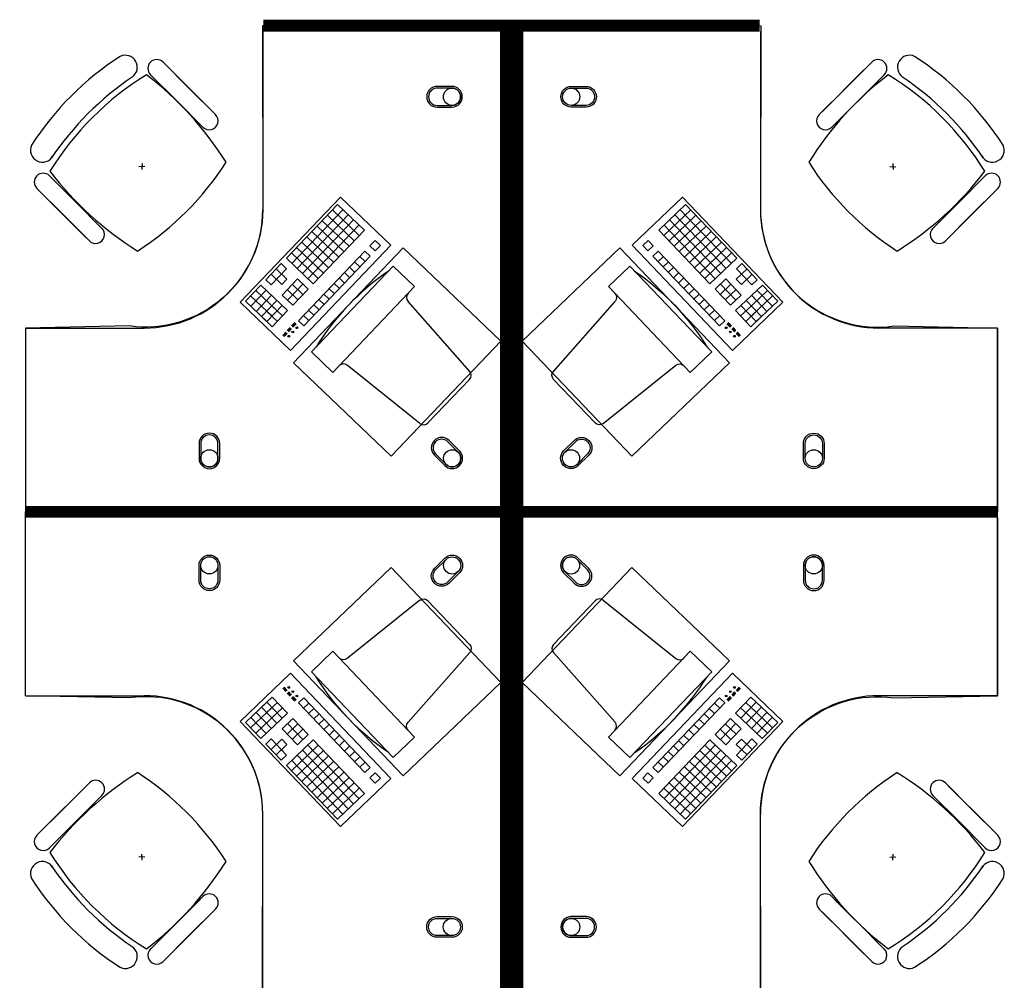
# Model space of a CAD drawing. Header units: millimetres. Extents: x -312551 to 250764, y -35891 to 59426.
# Tile 191 of 256: x -80452 to -77130, y 46361 to 49600. Entities that reach past the tile are written whole.
import ezdxf

# ---------------------------------------------------------------- set-up
doc = ezdxf.new("R2010")
doc.units = ezdxf.units.MM
doc.header["$LTSCALE"] = 2.5
doc.layers.add('FO-00 - FURN$0$FURNITURE', color=22, linetype='Continuous')
doc.layers.add('FO-00 - FURN$0$SP-01$0$FIT-OUT$0$FURNITURE', color=22, linetype='Continuous')

# ---------------------------------------------------------------- blocks, each defined once
blk = doc.blocks.new('FO-00 - FURN$0$SP-01$0$FIT-OUT$0$PC')
at = {"layer": 'FO-00 - FURN$0$SP-01$0$FIT-OUT$0$FURNITURE', "linetype": 'Continuous'}
for p, q in [((241.8, -93.1), (98, -236.8)), ((268.8, -92), (509.4, -294.6)), ((96.9, -263.9), (299.5, -504.5))]:
    blk.add_line(p, q, dxfattribs=at)
blk.add_lwpolyline([(276, -553.9), (346.7, -624.6), (629.5, -341.8), (558.8, -271)], close=True, dxfattribs=at)
for centre, radius, start, end in [((255.9, -107.2), 20, 49.8991, 135), ((112.2, -251), 20, 135, 220.1009), ((522.3, -279.3), 20, 229.8991, 315), ((-109.9, 114.8), 864, 303.1779, 326.8221), ((284.2, -517.4), 20, 315, 40.1009)]:
    blk.add_arc(centre, radius, start, end, dxfattribs=at)

msp = doc.modelspace()

# ---------------------------------------------------------------- linework, layer by layer
at = {"layer": 'FO-00 - FURN$0$FURNITURE', "color": 8}
for p, q in [((-79632.3, 49560.5, 0), (-79632.3, 48960.5, 0)), ((-77953.2, 49560.5, 0), (-77953.2, 48960.5, 0)), ((-79968.7, 49457.3, 0), (-79880.1, 49368.7, 0)), ((-79801.2, 49289.8, 0), (-79942.6, 49431.2, 0)), ((-77745.3, 49289.8, 0), (-77603.9, 49431.2, 0)), ((-77577.8, 49457.3, 0), (-77666.4, 49368.7, 0)), ((-80072.7, 49406.9, 0), (-80072.6, 49406.8, 0)), ((-80011.1, 49414.8, 0), (-79922.5, 49326.2, 0)), ((-77535.4, 49414.8, 0), (-77624, 49326.2, 0)), ((-77473.8, 49406.9, 0), (-77473.9, 49406.8, 0)), ((-79843.6, 49247.4, 0), (-79985.1, 49388.8, 0)), ((-79791.5, 49280.1, 0), (-79880.1, 49368.7, 0)), ((-77755, 49280.1, 0), (-77666.4, 49368.7, 0)), ((-77702.9, 49247.4, 0), (-77561.5, 49388.8, 0)), ((-79833.9, 49237.6, 0), (-79922.5, 49326.2, 0)), ((-77712.6, 49237.6, 0), (-77624, 49326.2, 0)), ((-80030.1, 49105.4, 0), (-80050.1, 49104.4, 0)), ((-80039.6, 49114.9, 0), (-80040.6, 49094.9, 0)), ((-77516.4, 49105.4, 0), (-77496.4, 49104.4, 0)), ((-77506.9, 49114.9, 0), (-77505.9, 49094.9, 0)), ((-80352, 49073.9, 0), (-80263.4, 48985.3, 0)), ((-77194.5, 49073.9, 0), (-77283.1, 48985.3, 0)), ((-80394.5, 49031.5, 0), (-80305.9, 48942.9, 0)), ((-80227, 48864, 0), (-80368.4, 49005.4, 0)), ((-79708.2, 48647.2, 0), (-79369.9, 49001.7, 0)), ((-79369.9, 49001.7, 0), (-79199.9, 48839.5, 0)), ((-79369.9, 49001.7, 0), (-79199.9, 48839.5, 0)), ((-79369.9, 49001.7, 0), (-79199.9, 48839.5, 0)), ((-78215.6, 49001.7, 0), (-78385.7, 48839.5, 0)), ((-78215.6, 49001.7, 0), (-78385.7, 48839.5, 0)), ((-78215.6, 49001.7, 0), (-78385.7, 48839.5, 0)), ((-77877.4, 48647.2, 0), (-78215.6, 49001.7, 0)), ((-77319.5, 48864, 0), (-77178.1, 49005.4, 0)), ((-77152.1, 49031.5, 0), (-77240.6, 48942.9, 0)), ((-80174.8, 48896.7, 0), (-80263.4, 48985.3, 0)), ((-79379.9, 48976.8, 0), (-79552.5, 48795.9, 0)), ((-79379.9, 48976.8, 0), (-79289.5, 48890.5, 0)), ((-79379.9, 48976.8, 0), (-79289.5, 48890.5, 0)), ((-79379.9, 48976.8, 0), (-79289.5, 48890.5, 0)), ((-78205.6, 48976.8, 0), (-78296.1, 48890.5, 0)), ((-78205.6, 48976.8, 0), (-78296.1, 48890.5, 0)), ((-78205.6, 48976.8, 0), (-78296.1, 48890.5, 0)), ((-78205.6, 48976.8, 0), (-78033, 48795.9, 0)), ((-77371.7, 48896.7, 0), (-77283.1, 48985.3, 0)), ((-80217.3, 48854.3, 0), (-80305.9, 48942.9, 0)), ((-79361.8, 48959.5, 0), (-79534.4, 48778.6, 0)), ((-79343.7, 48942.2, 0), (-79516.3, 48761.4, 0)), ((-79414.4, 48940.6, 0), (-79324, 48854.3, 0)), ((-79397.2, 48958.7, 0), (-79306.7, 48872.4, 0)), ((-78188.4, 48958.7, 0), (-78278.8, 48872.4, 0)), ((-78171.1, 48940.6, 0), (-78261.5, 48854.3, 0)), ((-78241.8, 48942.2, 0), (-78069.2, 48761.4, 0)), ((-78223.7, 48959.5, 0), (-78051.1, 48778.6, 0)), ((-77329.2, 48854.3, 0), (-77240.6, 48942.9, 0)), ((-79325.7, 48925, 0), (-79498.3, 48744.1, 0)), ((-79307.6, 48907.7, 0), (-79480.2, 48726.9, 0)), ((-79449, 48904.4, 0), (-79358.5, 48818.1, 0)), ((-79431.7, 48922.5, 0), (-79341.3, 48836.2, 0)), ((-78278, 48907.7, 0), (-78105.4, 48726.9, 0)), ((-78259.9, 48925, 0), (-78087.3, 48744.1, 0)), ((-78153.8, 48922.5, 0), (-78244.3, 48836.2, 0)), ((-78136.6, 48904.4, 0), (-78227, 48818.1, 0)), ((-79483.5, 48868.2, 0), (-79393, 48781.9, 0)), ((-79466.2, 48886.3, 0), (-79375.8, 48800, 0)), ((-79289.5, 48890.5, 0), (-79462.1, 48709.6, 0)), ((-78296.1, 48890.5, 0), (-78123.5, 48709.6, 0)), ((-78119.3, 48886.3, 0), (-78209.8, 48800, 0)), ((-78102.1, 48868.2, 0), (-78192.5, 48781.9, 0)), ((-79199.9, 48839.5, 0), (-79538.2, 48485, 0)), ((-79500.7, 48850.1, 0), (-79410.3, 48763.9, 0)), ((-79253.3, 48855.9, 0), (-79270.6, 48837.9, 0)), ((-79270.6, 48837.9, 0), (-79252.5, 48820.6, 0)), ((-79253.3, 48855.9, 0), (-79235.2, 48838.7, 0)), ((-79253.3, 48855.9, 0), (-79235.2, 48838.7, 0)), ((-79253.3, 48855.9, 0), (-79235.2, 48838.7, 0)), ((-79235.2, 48838.7, 0), (-79252.5, 48820.6, 0)), ((-78385.7, 48839.5, 0), (-78047.4, 48485, 0)), ((-78332.2, 48855.9, 0), (-78350.3, 48838.7, 0)), ((-78332.2, 48855.9, 0), (-78350.3, 48838.7, 0)), ((-78332.2, 48855.9, 0), (-78350.3, 48838.7, 0)), ((-78350.3, 48838.7, 0), (-78333.1, 48820.6, 0)), ((-78315, 48837.9, 0), (-78333.1, 48820.6, 0)), ((-78332.2, 48855.9, 0), (-78315, 48837.9, 0)), ((-78084.8, 48850.1, 0), (-78175.2, 48763.9, 0)), ((-79535.3, 48814, 0), (-79444.8, 48727.7, 0)), ((-79518, 48832.1, 0), (-79427.6, 48745.8, 0)), ((-79287.8, 48819.8, 0), (-79512.2, 48584.6, 0)), ((-79269.7, 48802.5, 0), (-79494.1, 48567.4, 0)), ((-79305.1, 48801.7, 0), (-79287, 48784.4, 0)), ((-79287.8, 48819.8, 0), (-79269.7, 48802.5, 0)), ((-78297.7, 48819.8, 0), (-78315.8, 48802.5, 0)), ((-78315.8, 48802.5, 0), (-78091.4, 48567.4, 0)), ((-78280.4, 48801.7, 0), (-78298.5, 48784.4, 0)), ((-78297.7, 48819.8, 0), (-78073.3, 48584.6, 0)), ((-78067.5, 48832.1, 0), (-78158, 48745.8, 0)), ((-78050.3, 48814, 0), (-78140.7, 48727.7, 0)), ((-79569.8, 48777.8, 0), (-79621.5, 48723.5, 0)), ((-79569.8, 48777.8, 0), (-79551.7, 48760.5, 0)), ((-79552.5, 48795.9, 0), (-79462.1, 48709.6, 0)), ((-79322.3, 48783.6, 0), (-79304.3, 48766.3, 0)), ((-78263.2, 48783.6, 0), (-78281.3, 48766.3, 0)), ((-78033, 48795.9, 0), (-78123.5, 48709.6, 0)), ((-78015.8, 48777.8, 0), (-78033.9, 48760.5, 0)), ((-78015.8, 48777.8, 0), (-77964, 48723.5, 0)), ((-79604.3, 48741.6, 0), (-79568.1, 48707.1, 0)), ((-79551.7, 48760.5, 0), (-79603.5, 48706.3, 0)), ((-79587, 48759.7, 0), (-79550.9, 48725.2, 0)), ((-79356.9, 48747.4, 0), (-79338.8, 48730.2, 0)), ((-79339.6, 48765.5, 0), (-79321.5, 48748.2, 0)), ((-78245.9, 48765.5, 0), (-78264, 48748.2, 0)), ((-78228.7, 48747.4, 0), (-78246.8, 48730.2, 0)), ((-77998.5, 48759.7, 0), (-78034.7, 48725.2, 0)), ((-78033.9, 48760.5, 0), (-77982.1, 48706.3, 0)), ((-77981.2, 48741.6, 0), (-78017.4, 48707.1, 0)), ((-79638.8, 48705.5, 0), (-79690.6, 48651.2, 0)), ((-79638.8, 48705.5, 0), (-79548.4, 48619.2, 0)), ((-79621.5, 48723.5, 0), (-79603.5, 48706.3, 0)), ((-79550.9, 48725.2, 0), (-79568.1, 48707.1, 0)), ((-79515.5, 48726, 0), (-79567.3, 48671.8, 0)), ((-79497.4, 48708.8, 0), (-79549.2, 48654.5, 0)), ((-79532.8, 48707.9, 0), (-79496.6, 48673.4, 0)), ((-79515.5, 48726, 0), (-79479.3, 48691.5, 0)), ((-79391.4, 48711.2, 0), (-79373.3, 48694, 0)), ((-79374.1, 48729.3, 0), (-79356, 48712.1, 0)), ((-78211.4, 48729.3, 0), (-78229.5, 48712.1, 0)), ((-78194.1, 48711.2, 0), (-78212.2, 48694, 0)), ((-78070, 48726, 0), (-78106.2, 48691.5, 0)), ((-78052.8, 48707.9, 0), (-78088.9, 48673.4, 0)), ((-78088.1, 48708.8, 0), (-78036.3, 48654.5, 0)), ((-78070, 48726, 0), (-78018.2, 48671.8, 0)), ((-77946.7, 48705.5, 0), (-78037.2, 48619.2, 0)), ((-78034.7, 48725.2, 0), (-78017.4, 48707.1, 0)), ((-77964, 48723.5, 0), (-77982.1, 48706.3, 0)), ((-77946.7, 48705.5, 0), (-77895, 48651.2, 0)), ((-79673.3, 48669.3, 0), (-79601, 48600.2, 0)), ((-79620.7, 48688.2, 0), (-79672.5, 48633.9, 0)), ((-79656.1, 48687.4, 0), (-79583.7, 48618.3, 0)), ((-79602.6, 48670.9, 0), (-79654.4, 48616.7, 0)), ((-79567.3, 48671.8, 0), (-79531.1, 48637.2, 0)), ((-79550, 48689.9, 0), (-79513.9, 48655.3, 0)), ((-79479.3, 48691.5, 0), (-79531.1, 48637.2, 0)), ((-79425.9, 48675.1, 0), (-79407.8, 48657.8, 0)), ((-79408.6, 48693.2, 0), (-79390.6, 48675.9, 0)), ((-78176.9, 48693.2, 0), (-78195, 48675.9, 0)), ((-78159.6, 48675.1, 0), (-78177.7, 48657.8, 0)), ((-78106.2, 48691.5, 0), (-78054.4, 48637.2, 0)), ((-78035.5, 48689.9, 0), (-78071.7, 48655.3, 0)), ((-78018.2, 48671.8, 0), (-78054.4, 48637.2, 0)), ((-77929.5, 48687.4, 0), (-78001.8, 48618.3, 0)), ((-77912.2, 48669.3, 0), (-77984.6, 48600.2, 0)), ((-77982.9, 48670.9, 0), (-77931.1, 48616.7, 0)), ((-77964.8, 48688.2, 0), (-77913, 48633.9, 0)), ((-79538.2, 48485, 0), (-79708.2, 48647.2, 0)), ((-79690.6, 48651.2, 0), (-79618.2, 48582.2, 0)), ((-79584.5, 48653.7, 0), (-79636.3, 48599.4, 0)), ((-79584.5, 48653.7, 0), (-79636.3, 48599.4, 0)), ((-79566.5, 48636.4, 0), (-79618.2, 48582.2, 0)), ((-79566.5, 48636.4, 0), (-79618.2, 48582.2, 0)), ((-79601.8, 48635.6, 0), (-79565.6, 48601.1, 0)), ((-79460.4, 48638.9, 0), (-79442.3, 48621.6, 0)), ((-79443.2, 48657, 0), (-79425.1, 48639.7, 0)), ((-78142.4, 48657, 0), (-78160.5, 48639.7, 0)), ((-78125.1, 48638.9, 0), (-78143.2, 48621.6, 0)), ((-78047.4, 48485, 0), (-77877.4, 48647.2, 0)), ((-77983.7, 48635.6, 0), (-78019.9, 48601.1, 0)), ((-78019.1, 48636.4, 0), (-77967.3, 48582.2, 0)), ((-78019.1, 48636.4, 0), (-77967.3, 48582.2, 0)), ((-78001, 48653.7, 0), (-77949.2, 48599.4, 0)), ((-78001, 48653.7, 0), (-77949.2, 48599.4, 0)), ((-77895, 48651.2, 0), (-77967.3, 48582.2, 0)), ((-79619.1, 48617.5, 0), (-79582.9, 48583, 0)), ((-79548.4, 48619.2, 0), (-79600.2, 48564.9, 0)), ((-79494.9, 48602.7, 0), (-79476.9, 48585.5, 0)), ((-79477.7, 48620.8, 0), (-79459.6, 48603.6, 0)), ((-78107.9, 48620.8, 0), (-78125.9, 48603.6, 0)), ((-78090.6, 48602.7, 0), (-78108.7, 48585.5, 0)), ((-78037.2, 48619.2, 0), (-77985.4, 48564.9, 0)), ((-77966.5, 48617.5, 0), (-78002.6, 48583, 0)), ((-79636.3, 48599.4, 0), (-79600.2, 48564.9, 0)), ((-79523.8, 48578.9, 0), (-79534.8, 48567.4, 0)), ((-79522.4, 48577.6, 0), (-79533.4, 48566, 0)), ((-79521, 48576.2, 0), (-79532, 48564.7, 0)), ((-79519.5, 48574.8, 0), (-79530.5, 48563.3, 0)), ((-79512.2, 48584.6, 0), (-79494.1, 48567.4, 0)), ((-78073.3, 48584.6, 0), (-78091.4, 48567.4, 0)), ((-78066, 48574.8, 0), (-78055, 48563.3, 0)), ((-78064.6, 48576.2, 0), (-78053.6, 48564.7, 0)), ((-78063.1, 48577.6, 0), (-78052.1, 48566, 0)), ((-78061.7, 48578.9, 0), (-78050.7, 48567.4, 0)), ((-77949.2, 48599.4, 0), (-77985.4, 48564.9, 0)), ((-80432.3, 48560.5, 0), (-80032.3, 48560.5, 0)), ((-79554.4, 48546.6, 0), (-79564.9, 48535.6, 0)), ((-79553, 48545.2, 0), (-79563.4, 48534.2, 0)), ((-79551.5, 48543.8, 0), (-79562, 48532.9, 0)), ((-79550.1, 48542.4, 0), (-79560.5, 48531.5, 0)), ((-79539.8, 48561.9, 0), (-79549.4, 48551.8, 0)), ((-79538.4, 48560.5, 0), (-79548, 48550.4, 0)), ((-79536.9, 48559.1, 0), (-79546.5, 48549, 0)), ((-79535.5, 48557.7, 0), (-79545.1, 48547.7, 0)), ((-78050, 48557.7, 0), (-78040.4, 48547.7, 0)), ((-78048.6, 48559.1, 0), (-78039, 48549, 0)), ((-78047.1, 48560.5, 0), (-78037.5, 48550.4, 0)), ((-78045.7, 48561.9, 0), (-78036.1, 48551.8, 0)), ((-78035.4, 48542.4, 0), (-78025, 48531.5, 0)), ((-78034, 48543.8, 0), (-78023.5, 48532.9, 0)), ((-78032.6, 48545.2, 0), (-78022.1, 48534.2, 0)), ((-78031.1, 48546.6, 0), (-78020.6, 48535.6, 0)), ((-77153.2, 48560.5, 0), (-77553.2, 48560.5, 0)), ((-77153.2, 47960.5, 0), (-77153.2, 48560.5, 0)), ((-77153.3, 47920.5, 0), (-77153.3, 47320.5, 0)), ((-79538.2, 47395.9, 0), (-79708.2, 47233.7, 0)), ((-79199.9, 47041.4, 0), (-79538.2, 47395.9, 0)), ((-78385.7, 47041.4, 0), (-78047.4, 47395.9, 0)), ((-78047.4, 47395.9, 0), (-77877.4, 47233.7, 0)), ((-79554.5, 47334.4, 0), (-79564.9, 47345.3, 0)), ((-79553, 47335.7, 0), (-79563.5, 47346.7, 0)), ((-79551.6, 47337.1, 0), (-79562, 47348.1, 0)), ((-79550.1, 47338.5, 0), (-79560.6, 47349.5, 0)), ((-78035.5, 47338.5, 0), (-78025, 47349.5, 0)), ((-78034, 47337.1, 0), (-78023.6, 47348.1, 0)), ((-78032.6, 47335.7, 0), (-78022.1, 47346.7, 0)), ((-78031.1, 47334.4, 0), (-78020.7, 47345.3, 0)), ((-80432.3, 47320.5, 0), (-80032.3, 47320.5, 0)), ((-79636.4, 47281.5, 0), (-79600.2, 47316, 0)), ((-79548.4, 47261.8, 0), (-79600.2, 47316, 0)), ((-79539.9, 47319.1, 0), (-79549.5, 47329.1, 0)), ((-79538.4, 47320.5, 0), (-79548, 47330.5, 0)), ((-79537, 47321.8, 0), (-79546.6, 47331.9, 0)), ((-79535.5, 47323.2, 0), (-79545.1, 47333.3, 0)), ((-79523.9, 47302, 0), (-79534.9, 47313.5, 0)), ((-79522.4, 47303.4, 0), (-79533.4, 47314.9, 0)), ((-79521, 47304.7, 0), (-79532, 47316.3, 0)), ((-79519.5, 47306.1, 0), (-79530.5, 47317.7, 0)), ((-79512.2, 47296.3, 0), (-79494.1, 47313.6, 0)), ((-79269.8, 47078.4, 0), (-79494.1, 47313.6, 0)), ((-78315.8, 47078.4, 0), (-78091.4, 47313.6, 0)), ((-78073.4, 47296.3, 0), (-78091.4, 47313.6, 0)), ((-78066.1, 47306.1, 0), (-78055.1, 47317.7, 0)), ((-78064.6, 47304.7, 0), (-78053.6, 47316.3, 0)), ((-78063.2, 47303.4, 0), (-78052.2, 47314.9, 0)), ((-78061.7, 47302, 0), (-78050.7, 47313.5, 0)), ((-78050.1, 47323.2, 0), (-78040.5, 47333.3, 0)), ((-78048.6, 47321.8, 0), (-78039, 47331.9, 0)), ((-78047.2, 47320.5, 0), (-78037.6, 47330.5, 0)), ((-78045.7, 47319.1, 0), (-78036.1, 47329.1, 0)), ((-78037.2, 47261.8, 0), (-77985.4, 47316, 0)), ((-77949.2, 47281.5, 0), (-77985.4, 47316, 0)), ((-77153.3, 47320.5, 0), (-77553.3, 47320.5, 0)), ((-79690.6, 47229.7, 0), (-79618.3, 47298.8, 0)), ((-79673.4, 47211.7, 0), (-79601, 47280.7, 0)), ((-79584.6, 47227.3, 0), (-79636.4, 47281.5, 0)), ((-79584.6, 47227.3, 0), (-79636.4, 47281.5, 0)), ((-79619.1, 47263.4, 0), (-79582.9, 47297.9, 0)), ((-79566.5, 47244.5, 0), (-79618.3, 47298.8, 0)), ((-79566.5, 47244.5, 0), (-79618.3, 47298.8, 0)), ((-79601.8, 47245.3, 0), (-79565.7, 47279.9, 0)), ((-79287.9, 47061.2, 0), (-79512.2, 47296.3, 0)), ((-79495, 47278.2, 0), (-79476.9, 47295.5, 0)), ((-79477.7, 47260.1, 0), (-79459.6, 47277.4, 0)), ((-78297.7, 47061.2, 0), (-78073.4, 47296.3, 0)), ((-78107.9, 47260.1, 0), (-78126, 47277.4, 0)), ((-78090.6, 47278.2, 0), (-78108.7, 47295.5, 0)), ((-77983.8, 47245.3, 0), (-78019.9, 47279.9, 0)), ((-78019.1, 47244.5, 0), (-77967.3, 47298.8, 0)), ((-78019.1, 47244.5, 0), (-77967.3, 47298.8, 0)), ((-77966.5, 47263.4, 0), (-78002.7, 47297.9, 0)), ((-78001, 47227.3, 0), (-77949.2, 47281.5, 0)), ((-78001, 47227.3, 0), (-77949.2, 47281.5, 0)), ((-77912.2, 47211.7, 0), (-77984.6, 47280.7, 0)), ((-77895, 47229.7, 0), (-77967.3, 47298.8, 0)), ((-79620.7, 47192.7, 0), (-79672.5, 47247, 0)), ((-79656.1, 47193.6, 0), (-79583.7, 47262.6, 0)), ((-79602.7, 47210, 0), (-79654.4, 47264.3, 0)), ((-79638.8, 47175.5, 0), (-79548.4, 47261.8, 0)), ((-79567.3, 47209.2, 0), (-79531.1, 47243.7, 0)), ((-79479.4, 47189.4, 0), (-79531.1, 47243.7, 0)), ((-79460.5, 47242, 0), (-79442.4, 47259.3, 0)), ((-79443.2, 47223.9, 0), (-79425.1, 47241.2, 0)), ((-78142.4, 47223.9, 0), (-78160.5, 47241.2, 0)), ((-78125.1, 47242, 0), (-78143.2, 47259.3, 0)), ((-78106.2, 47189.4, 0), (-78054.4, 47243.7, 0)), ((-78018.3, 47209.2, 0), (-78054.4, 47243.7, 0)), ((-77946.8, 47175.5, 0), (-78037.2, 47261.8, 0)), ((-77929.5, 47193.6, 0), (-78001.8, 47262.6, 0)), ((-77982.9, 47210, 0), (-77931.2, 47264.3, 0)), ((-77964.8, 47192.7, 0), (-77913.1, 47247, 0)), ((-79708.2, 47233.7, 0), (-79369.9, 46879.2, 0)), ((-79638.8, 47175.5, 0), (-79690.6, 47229.7, 0)), ((-79515.5, 47154.9, 0), (-79567.3, 47209.2, 0)), ((-79550.1, 47191.1, 0), (-79513.9, 47225.6, 0)), ((-79497.5, 47172.2, 0), (-79549.2, 47226.4, 0)), ((-79532.8, 47173, 0), (-79496.6, 47207.5, 0)), ((-79425.9, 47205.9, 0), (-79407.8, 47223.1, 0)), ((-79408.7, 47187.8, 0), (-79390.6, 47205, 0)), ((-77877.4, 47233.7, 0), (-78215.7, 46879.2, 0)), ((-78176.9, 47187.8, 0), (-78195, 47205, 0)), ((-78159.7, 47205.9, 0), (-78177.7, 47223.1, 0)), ((-78052.8, 47173, 0), (-78089, 47207.5, 0)), ((-78088.1, 47172.2, 0), (-78036.4, 47226.4, 0)), ((-78035.5, 47191.1, 0), (-78071.7, 47225.6, 0)), ((-78070.1, 47154.9, 0), (-78018.3, 47209.2, 0)), ((-77946.8, 47175.5, 0), (-77895, 47229.7, 0)), ((-79621.6, 47157.4, 0), (-79603.5, 47174.7, 0)), ((-79604.3, 47139.3, 0), (-79568.1, 47173.8, 0)), ((-79551.7, 47120.4, 0), (-79603.5, 47174.7, 0)), ((-79550.9, 47155.7, 0), (-79568.1, 47173.8, 0)), ((-79552.5, 47085, 0), (-79462.1, 47171.3, 0)), ((-79515.5, 47154.9, 0), (-79479.4, 47189.4, 0)), ((-79289.5, 46990.5, 0), (-79462.1, 47171.3, 0)), ((-79391.4, 47169.7, 0), (-79373.3, 47186.9, 0)), ((-78296.1, 46990.5, 0), (-78123.5, 47171.3, 0)), ((-78194.2, 47169.7, 0), (-78212.3, 47186.9, 0)), ((-78033.1, 47085, 0), (-78123.5, 47171.3, 0)), ((-78070.1, 47154.9, 0), (-78106.2, 47189.4, 0)), ((-78034.7, 47155.7, 0), (-78017.4, 47173.8, 0)), ((-78033.9, 47120.4, 0), (-77982.1, 47174.7, 0)), ((-77981.3, 47139.3, 0), (-78017.4, 47173.8, 0)), ((-77964, 47157.4, 0), (-77982.1, 47174.7, 0)), ((-79569.8, 47103.1, 0), (-79621.6, 47157.4, 0)), ((-79587.1, 47121.2, 0), (-79550.9, 47155.7, 0)), ((-79535.3, 47067, 0), (-79444.8, 47153.3, 0)), ((-79307.6, 46973.2, 0), (-79480.2, 47154.1, 0)), ((-79374.2, 47151.6, 0), (-79356.1, 47168.9, 0)), ((-79356.9, 47133.5, 0), (-79338.8, 47150.8, 0)), ((-78278, 46973.2, 0), (-78105.4, 47154.1, 0)), ((-78228.7, 47133.5, 0), (-78246.8, 47150.8, 0)), ((-78211.4, 47151.6, 0), (-78229.5, 47168.9, 0)), ((-78050.3, 47067, 0), (-78140.7, 47153.3, 0)), ((-77998.5, 47121.2, 0), (-78034.7, 47155.7, 0)), ((-78015.8, 47103.1, 0), (-77964, 47157.4, 0)), ((-79569.8, 47103.1, 0), (-79551.7, 47120.4, 0)), ((-79518, 47048.9, 0), (-79427.6, 47135.2, 0)), ((-79343.8, 46938.7, 0), (-79516.4, 47119.6, 0)), ((-79500.8, 47030.8, 0), (-79410.3, 47117.1, 0)), ((-79325.7, 46956, 0), (-79498.3, 47136.8, 0)), ((-79339.6, 47115.4, 0), (-79321.6, 47132.7, 0)), ((-79322.4, 47097.3, 0), (-79304.3, 47114.6, 0)), ((-78263.2, 47097.3, 0), (-78281.3, 47114.6, 0)), ((-78246, 47115.4, 0), (-78264, 47132.7, 0)), ((-78259.9, 46956, 0), (-78087.3, 47136.8, 0)), ((-78241.8, 46938.7, 0), (-78069.2, 47119.6, 0)), ((-78084.8, 47030.8, 0), (-78175.3, 47117.1, 0)), ((-78067.6, 47048.9, 0), (-78158, 47135.2, 0)), ((-78015.8, 47103.1, 0), (-78033.9, 47120.4, 0)), ((-79379.9, 46904.2, 0), (-79552.5, 47085, 0)), ((-79361.9, 46921.4, 0), (-79534.5, 47102.3, 0)), ((-79483.5, 47012.7, 0), (-79393.1, 47099, 0)), ((-79466.2, 46994.6, 0), (-79375.8, 47080.9, 0)), ((-79305.1, 47079.3, 0), (-79287, 47096.5, 0)), ((-79287.9, 47061.2, 0), (-79269.8, 47078.4, 0)), ((-78297.7, 47061.2, 0), (-78315.8, 47078.4, 0)), ((-78280.5, 47079.3, 0), (-78298.6, 47096.5, 0)), ((-78223.7, 46921.4, 0), (-78051.1, 47102.3, 0)), ((-78119.4, 46994.6, 0), (-78209.8, 47080.9, 0)), ((-78205.6, 46904.2, 0), (-78033.1, 47085, 0)), ((-78102.1, 47012.7, 0), (-78192.5, 47099, 0)), ((-79449, 46976.5, 0), (-79358.6, 47062.8, 0)), ((-79431.7, 46958.4, 0), (-79341.3, 47044.7, 0)), ((-79369.9, 46879.2, 0), (-79199.9, 47041.4, 0)), ((-79369.9, 46879.2, 0), (-79199.9, 47041.4, 0)), ((-79369.9, 46879.2, 0), (-79199.9, 47041.4, 0)), ((-79270.6, 47043.1, 0), (-79252.5, 47060.3, 0)), ((-79253.3, 47025, 0), (-79270.6, 47043.1, 0)), ((-79253.3, 47025, 0), (-79235.3, 47042.3, 0)), ((-79253.3, 47025, 0), (-79235.3, 47042.3, 0)), ((-79253.3, 47025, 0), (-79235.3, 47042.3, 0)), ((-79235.3, 47042.3, 0), (-79252.5, 47060.3, 0)), ((-78215.7, 46879.2, 0), (-78385.7, 47041.4, 0)), ((-78215.7, 46879.2, 0), (-78385.7, 47041.4, 0)), ((-78215.7, 46879.2, 0), (-78385.7, 47041.4, 0)), ((-78350.3, 47042.3, 0), (-78333.1, 47060.3, 0)), ((-78332.3, 47025, 0), (-78350.3, 47042.3, 0)), ((-78332.3, 47025, 0), (-78350.3, 47042.3, 0)), ((-78332.3, 47025, 0), (-78350.3, 47042.3, 0)), ((-78315, 47043.1, 0), (-78333.1, 47060.3, 0)), ((-78332.3, 47025, 0), (-78315, 47043.1, 0)), ((-78153.9, 46958.4, 0), (-78244.3, 47044.7, 0)), ((-78136.6, 46976.5, 0), (-78227, 47062.8, 0)), ((-80227, 47016.9, 0), (-80368.4, 46875.5, 0)), ((-80217.3, 47026.7, 0), (-80305.9, 46938.1, 0)), ((-79414.5, 46940.4, 0), (-79324, 47026.7, 0)), ((-79397.2, 46922.3, 0), (-79306.8, 47008.6, 0)), ((-78188.4, 46922.3, 0), (-78278.8, 47008.6, 0)), ((-78171.1, 46940.4, 0), (-78261.6, 47026.7, 0)), ((-77329.2, 47026.7, 0), (-77240.6, 46938.1, 0)), ((-77319.5, 47016.9, 0), (-77178.1, 46875.5, 0)), ((-80174.8, 46984.2, 0), (-80263.4, 46895.6, 0)), ((-79379.9, 46904.2, 0), (-79289.5, 46990.5, 0)), ((-79379.9, 46904.2, 0), (-79289.5, 46990.5, 0)), ((-79379.9, 46904.2, 0), (-79289.5, 46990.5, 0)), ((-78205.6, 46904.2, 0), (-78296.1, 46990.5, 0)), ((-78205.6, 46904.2, 0), (-78296.1, 46990.5, 0)), ((-78205.6, 46904.2, 0), (-78296.1, 46990.5, 0)), ((-77371.7, 46984.2, 0), (-77283.1, 46895.6, 0)), ((-80394.5, 46849.5, 0), (-80305.9, 46938.1, 0)), ((-79632.3, 46320.5, 0), (-79632.3, 46920.5, 0)), ((-77953.3, 46320.5, 0), (-77953.3, 46920.5, 0)), ((-77152.1, 46849.5, 0), (-77240.6, 46938.1, 0)), ((-80352, 46807, 0), (-80263.4, 46895.6, 0)), ((-77194.5, 46807, 0), (-77283.1, 46895.6, 0)), ((-80030.1, 46775.5, 0), (-80050.1, 46776.5, 0)), ((-80039.6, 46766, 0), (-80040.6, 46786, 0)), ((-77516.4, 46775.5, 0), (-77496.4, 46776.5, 0)), ((-77506.9, 46766, 0), (-77505.9, 46786, 0)), ((-79833.9, 46643.3, 0), (-79922.5, 46554.7, 0)), ((-77712.6, 46643.3, 0), (-77624, 46554.7, 0)), ((-79843.6, 46633.6, 0), (-79985.1, 46492.1, 0)), ((-77702.9, 46633.6, 0), (-77561.5, 46492.1, 0)), ((-79801.2, 46591.1, 0), (-79942.6, 46449.7, 0)), ((-79791.5, 46600.9, 0), (-79880.1, 46512.3, 0)), ((-77755, 46600.9, 0), (-77666.4, 46512.3, 0)), ((-77745.3, 46591.1, 0), (-77603.9, 46449.7, 0)), ((-80011.1, 46466.1, 0), (-79922.5, 46554.7, 0)), ((-77535.4, 46466.1, 0), (-77624, 46554.7, 0)), ((-79968.7, 46423.7, 0), (-79880.1, 46512.3, 0)), ((-77577.8, 46423.7, 0), (-77666.4, 46512.3, 0)), ((-80072.7, 46474, 0), (-80072.6, 46474.2, 0)), ((-77473.8, 46474, 0), (-77473.9, 46474.2, 0))]:
    msp.add_line(p, q, dxfattribs=at)
at = {"layer": 'FO-00 - FURN$0$FURNITURE', "color": 8, "const_width": 40, "elevation": 0}
for points in [[(-80432.3, 47940.5), (-78812.3, 47940.5), (-78812.3, 49580.4), (-79630.1, 49580.4)], [(-77153.2, 47940.5), (-78773.2, 47940.5), (-78773.2, 49580.4), (-77955.4, 49580.4)], [(-80432.3, 47940.5), (-78812.3, 47940.5), (-78812.3, 46300.6), (-79630.1, 46300.6)], [(-77153.3, 47940.5), (-78773.3, 47940.5), (-78773.3, 46300.6), (-77955.5, 46300.6)]]:
    msp.add_lwpolyline(points, dxfattribs=at)
at = {"layer": 'FO-00 - FURN$0$FURNITURE', "color": 8, "elevation": 0}
for points in [[(-79633.5, 49579.5), (-79632.3, 48960.5, -0.455459), (-80082.3, 48567.4), (-80432.3, 48560.5), (-80432.3, 47940.5), (-78812.3, 47940.5), (-78812.3, 49580.4)], [(-77952, 49579.5), (-77953.2, 48960.5, 0.455459), (-77503.3, 48567.4), (-77153.2, 48560.5), (-77153.2, 47940.5), (-78773.2, 47940.5), (-78773.2, 49580.4)], [(-79044, 49375.5, 1), (-79044, 49305.5), (-78994, 49305.5, 1), (-78994, 49375.5)], [(-79044, 49369.5, 1), (-79044, 49311.5), (-78994, 49311.5, 1), (-78994, 49369.5)], [(-78541.5, 49375.5, -1), (-78541.5, 49305.5), (-78591.5, 49305.5, -1), (-78591.5, 49375.5)], [(-78541.5, 49369.5, -1), (-78541.5, 49311.5), (-78591.5, 49311.5, -1), (-78591.5, 49369.5)], [(-79777.3, 48171, 1), (-79847.3, 48171), (-79847.3, 48121, 1), (-79777.3, 48121)], [(-77808.2, 48171, -1), (-77738.2, 48171), (-77738.2, 48121, -1), (-77808.2, 48121)], [(-79783.3, 48171, 1), (-79841.3, 48171), (-79841.3, 48121, 1), (-79783.3, 48121)], [(-79003.8, 48181.3, 1), (-79053.3, 48131.8), (-79018, 48096.5, 1), (-78968.5, 48146)], [(-79008.1, 48177.1, 1), (-79049.1, 48136.1), (-79013.7, 48100.7, 1), (-78972.7, 48141.7)], [(-78581.7, 48181.3, -1), (-78532.2, 48131.8), (-78567.6, 48096.5, -1), (-78617.1, 48146)], [(-78577.5, 48177.1, -1), (-78536.4, 48136.1), (-78571.8, 48100.7, -1), (-78612.8, 48141.7)], [(-77802.2, 48171, -1), (-77744.2, 48171), (-77744.2, 48121, -1), (-77802.2, 48121)], [(-79633.6, 46301.4), (-79632.3, 46920.5, 0.455459), (-80082.3, 47313.5), (-80432.3, 47320.5), (-80432.3, 47940.5), (-78812.3, 47940.5), (-78812.3, 46300.6)], [(-77952, 46301.4), (-77953.3, 46920.5, -0.455459), (-77503.3, 47313.5), (-77153.3, 47320.5), (-77153.3, 47940.5), (-78773.3, 47940.5), (-78773.3, 46300.6)], [(-79777.3, 47709.9, -1), (-79847.3, 47709.9), (-79847.3, 47759.9, -1), (-79777.3, 47759.9)], [(-79783.3, 47709.9, -1), (-79841.3, 47709.9), (-79841.3, 47759.9, -1), (-79783.3, 47759.9)], [(-79003.9, 47699.6, -1), (-79053.4, 47749.1), (-79018, 47784.5, -1), (-78968.5, 47735)], [(-79008.1, 47703.9, -1), (-79049.1, 47744.9), (-79013.8, 47780.2, -1), (-78972.8, 47739.2)], [(-78581.7, 47699.6, 1), (-78532.2, 47749.1), (-78567.6, 47784.5, 1), (-78617.1, 47735)], [(-78577.5, 47703.9, 1), (-78536.5, 47744.9), (-78571.8, 47780.2, 1), (-78612.8, 47739.2)], [(-77808.3, 47709.9, 1), (-77738.3, 47709.9), (-77738.3, 47759.9, 1), (-77808.3, 47759.9)], [(-77802.3, 47709.9, 1), (-77744.3, 47709.9), (-77744.3, 47759.9, 1), (-77802.3, 47759.9)], [(-79044.1, 46505.5, -1), (-79044.1, 46575.5), (-78994.1, 46575.5, -1), (-78994.1, 46505.5)], [(-78541.5, 46505.5, 1), (-78541.5, 46575.5), (-78591.5, 46575.5, 1), (-78591.5, 46505.5)], [(-79044.1, 46511.5, -1), (-79044.1, 46569.5), (-78994.1, 46569.5, -1), (-78994.1, 46511.5)], [(-78541.5, 46511.5, 1), (-78541.5, 46569.5), (-78591.5, 46569.5, 1), (-78591.5, 46511.5)]]:
    msp.add_lwpolyline(points, format="xyb", close=True, dxfattribs=at)
for points in [[(-79158.4, 48831), (-79528.4, 48443.2), (-79198.5, 48128.4), (-78828.5, 48516.2)], [(-78427.2, 48831), (-78057.1, 48443.2), (-78387, 48128.4), (-78757, 48516.2)], [(-79158.4, 47050), (-79528.5, 47437.7), (-79198.6, 47752.5), (-78828.5, 47364.8)], [(-78427.2, 47050), (-78057.1, 47437.7), (-78387, 47752.5), (-78757.1, 47364.8)]]:
    msp.add_lwpolyline(points, close=True, dxfattribs=at)
at = {"layer": 'FO-00 - FURN$0$FURNITURE', "color": 8}
for centre, radius in [((-78994, 49340.5, 0), 29), ((-78591.5, 49340.5, 0), 29), ((-79544.6, 48532.6, 0), 3), ((-79530.8, 48547.1, 0), 3), ((-79517, 48561.5, 0), 3), ((-78068.6, 48561.5, 0), 3), ((-78054.8, 48547.1, 0), 3), ((-78041, 48532.6, 0), 3), ((-79812.3, 48121, 0), 29), ((-78993.2, 48121.2, 0), 29), ((-78592.3, 48121.2, 0), 29), ((-77773.2, 48121, 0), 29), ((-79812.3, 47759.9, 0), 29), ((-78993.3, 47759.7, 0), 29), ((-78592.3, 47759.7, 0), 29), ((-77773.3, 47759.9, 0), 29), ((-79544.6, 47348.3, 0), 3), ((-78041, 47348.3, 0), 3), ((-79530.8, 47333.9, 0), 3), ((-79517, 47319.4, 0), 3), ((-78068.6, 47319.4, 0), 3), ((-78054.8, 47333.9, 0), 3), ((-78994.1, 46540.5, 0), 29), ((-78591.5, 46540.5, 0), 29)]:
    msp.add_circle(centre, radius, dxfattribs=at)
for centre, radius, start, end in [((-79571.6, 48635.9, 0), 1000, 122.7873, 147.213), ((-80096, 49440, 0), 40.4, 305.2098, 115.0684), ((-79989.9, 49436.1, 0), 30, 45.0002, 225.0002), ((-77556.6, 49436.1, 0), 30, 314.9998, 134.9998), ((-77450.5, 49440, 0), 40.4, 64.9316, 234.7902), ((-77974.9, 48635.9, 0), 1000, 32.787, 57.2127), ((-79500.2, 48563, 0), 1000, 121.6104, 148.2587), ((-79514.3, 48577.1, 0), 1000, 123.9367, 146.1444), ((-80711.6, 48520.9, 0), 1127.4, 32.0604, 52.4457), ((-76835, 48520.9, 0), 1127.4, 127.5543, 147.9396), ((-78046.3, 48563, 0), 1000, 31.7413, 58.3896), ((-78032.2, 48577.1, 0), 1000, 33.8556, 56.0633), ((-79812.7, 49258.9, 0), 30, 225.0002, 45.0002), ((-77733.8, 49258.9, 0), 30, 134.9998, 314.9998), ((-80375.7, 49160.3, 0), 40.4, 154.932, 331.9801), ((-77170.9, 49160.3, 0), 40.4, 208.0199, 25.068), ((-80597.3, 49660.1, 0), 1000, 302.8675, 327.2662), ((-76949.2, 49660.1, 0), 1000, 212.7338, 237.1325), ((-80373.3, 49052.7, 0), 30, 45.0002, 225.0002), ((-79456.6, 49775.9, 0), 1127.4, 217.5276, 237.9656), ((-78090, 49775.9, 0), 1127.4, 302.0344, 322.4724), ((-77173.3, 49052.7, 0), 30, 314.9998, 134.9998), ((-80032.3, 48960.5, 0), 400, 270.0002, 0.0002), ((-77553.2, 48960.5, 0), 400, 179.9998, 269.9998), ((-80196.1, 48875.5, 0), 30, 225.0002, 45.0002), ((-77350.5, 48875.5, 0), 30, 134.9998, 314.9998), ((-80032.3, 46920.5, 0), 400, 359.9998, 89.9998), ((-77553.3, 46920.5, 0), 400, 90.0002, 180.0002), ((-79456.6, 46105, 0), 1127.4, 122.0344, 142.4724), ((-80597.3, 46220.9, 0), 1000, 32.7338, 57.1325), ((-76949.2, 46220.9, 0), 1000, 122.8675, 147.2662), ((-78090, 46105, 0), 1127.4, 37.5276, 57.9656), ((-80196.1, 47005.4, 0), 30, 314.9998, 134.9998), ((-77350.5, 47005.4, 0), 30, 45.0002, 225.0002), ((-80373.3, 46828.2, 0), 30, 134.9998, 314.9998), ((-77173.3, 46828.2, 0), 30, 225.0002, 45.0002), ((-79500.2, 47317.9, 0), 1000, 211.7413, 238.3896), ((-78046.3, 47317.9, 0), 1000, 301.6104, 328.2587), ((-80375.7, 46720.6, 0), 40.4, 28.0199, 205.068), ((-79514.3, 47303.8, 0), 1000, 213.8556, 236.0633), ((-80711.6, 47360.1, 0), 1127.4, 307.5543, 327.9396), ((-76835, 47360.1, 0), 1127.4, 212.0604, 232.4457), ((-78032.2, 47303.8, 0), 1000, 303.9367, 326.1444), ((-77170.9, 46720.6, 0), 40.4, 334.932, 151.9801), ((-79571.6, 47245, 0), 1000, 212.787, 237.2127), ((-77974.9, 47245, 0), 1000, 302.7873, 327.213), ((-79812.7, 46622.1, 0), 30, 314.9998, 134.9998), ((-77733.8, 46622.1, 0), 30, 45.0002, 225.0002), ((-80096, 46440.9, 0), 40.4, 244.9316, 54.7902), ((-77450.5, 46440.9, 0), 40.4, 125.2098, 295.0684), ((-79989.9, 46444.9, 0), 30, 134.9998, 314.9998), ((-77556.6, 46444.9, 0), 30, 225.0002, 45.0002)]:
    msp.add_arc(centre, radius, start, end, dxfattribs=at)

# ---------------------------------------------------------------- block references
at = {"layer": 'FO-00 - FURN$0$FURNITURE', "color": 8, "extrusion": (-2.60602e-30, 6.3055e-29, -1), "xscale": -1, "zscale": -1, "rotation": 178.6594780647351}
msp.add_blockref('FO-00 - FURN$0$SP-01$0$FIT-OUT$0$PC', (78830.9, 48152.8, 0), dxfattribs=at)
at = {"layer": 'FO-00 - FURN$0$FURNITURE', "color": 8, "xscale": -1}
for p, rotation in [((-78754.7, 48152.8, 0), 178.6594780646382), ((-78830.9, 47728.1, 0), 358.6594780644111)]:
    msp.add_blockref('FO-00 - FURN$0$SP-01$0$FIT-OUT$0$PC', p, dxfattribs=dict(at, rotation=rotation))
at = {"layer": 'FO-00 - FURN$0$FURNITURE', "color": 8, "extrusion": (2.60602e-30, -6.3055e-29, -1), "xscale": -1, "zscale": -1, "rotation": 358.6594780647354}
msp.add_blockref('FO-00 - FURN$0$SP-01$0$FIT-OUT$0$PC', (78754.7, 47728.1, 0), dxfattribs=at)

doc.saveas('drawing.dxf')
